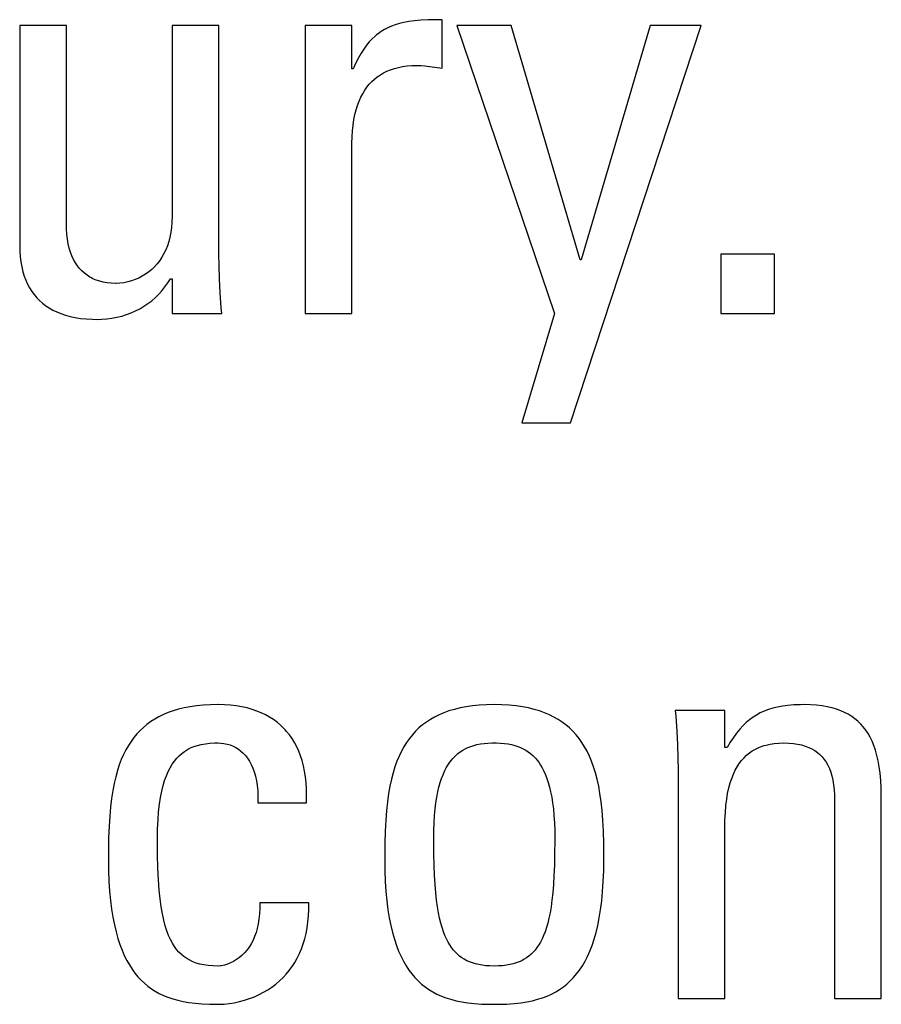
# Model space of a CAD drawing. Header units: millimetres. Extents: x -2579 to 1363, y -329 to 2298.
# Tile 59 of 256: x -1250 to -1246.54, y 1520.65 to 1524.61. Entities that reach past the tile are written whole.
import ezdxf

# ---------------------------------------------------------------- set-up
doc = ezdxf.new("R2010")
doc.units = ezdxf.units.MM
doc.header["$LTSCALE"] = 30.734
doc.layers.get('0').update_dxf_attribs({"linetype": 'CONTINUOUS'})

msp = doc.modelspace()

# ---------------------------------------------------------------- linework, layer by layer
at = {"color": 250, "true_color": 0x1c1c1c}
for p, q in [((-1249.9973, 1524.5849), (-1249.9973, 1523.702)), ((-1249.8092, 1524.5849), (-1249.9973, 1524.5849)), ((-1249.8092, 1523.7823), (-1249.8092, 1524.5849)), ((-1249.385, 1524.5849), (-1249.385, 1523.8167)), ((-1249.197, 1524.5849), (-1249.385, 1524.5849)), ((-1249.197, 1523.6676), (-1249.197, 1524.5849)), ((-1248.8508, 1524.5849), (-1248.8508, 1523.4268)), ((-1248.6628, 1524.5849), (-1248.8508, 1524.5849)), ((-1248.6628, 1524.4106), (-1248.6628, 1524.5849)), ((-1248.5186, 1524.5755), (-1248.5323, 1524.5684)), ((-1248.5041, 1524.5819), (-1248.5186, 1524.5755)), ((-1248.4886, 1524.5875), (-1248.5041, 1524.5819)), ((-1248.4719, 1524.5924), (-1248.4886, 1524.5875)), ((-1248.4538, 1524.5966), (-1248.4719, 1524.5924)), ((-1248.4338, 1524.6002), (-1248.4538, 1524.5966)), ((-1248.4116, 1524.6031), (-1248.4338, 1524.6002)), ((-1248.3864, 1524.6053), (-1248.4116, 1524.6031)), ((-1248.3572, 1524.6069), (-1248.3864, 1524.6053)), ((-1248.3222, 1524.6077), (-1248.3572, 1524.6069)), ((-1248.3004, 1524.6078), (-1248.3222, 1524.6077)), ((-1248.3004, 1524.4129), (-1248.3004, 1524.6078)), ((-1248.2416, 1524.5849), (-1247.8495, 1523.4268)), ((-1248.0238, 1524.5849), (-1248.2416, 1524.5849)), ((-1247.7463, 1523.6424), (-1248.0238, 1524.5849)), ((-1247.7853, 1522.9889), (-1247.2602, 1524.5849)), ((-1247.4643, 1524.5849), (-1247.7417, 1523.6424)), ((-1247.2602, 1524.5849), (-1247.4643, 1524.5849)), ((-1248.5817, 1524.5306), (-1248.593, 1524.5184)), ((-1248.57, 1524.5416), (-1248.5817, 1524.5306)), ((-1248.564, 1524.5466), (-1248.57, 1524.5416)), ((-1248.5579, 1524.5515), (-1248.564, 1524.5466)), ((-1248.5454, 1524.5604), (-1248.5579, 1524.5515)), ((-1248.5323, 1524.5684), (-1248.5454, 1524.5604)), ((-1248.6151, 1524.4899), (-1248.6259, 1524.4732)), ((-1248.6041, 1524.5049), (-1248.6151, 1524.4899)), ((-1248.593, 1524.5184), (-1248.6041, 1524.5049)), ((-1248.6367, 1524.4546), (-1248.6474, 1524.4338)), ((-1248.6259, 1524.4732), (-1248.6367, 1524.4546)), ((-1248.6582, 1524.4106), (-1248.6628, 1524.4106)), ((-1248.6474, 1524.4338), (-1248.6582, 1524.4106)), ((-1248.5003, 1524.4096), (-1248.4925, 1524.4121)), ((-1248.4925, 1524.4121), (-1248.4763, 1524.4163)), ((-1248.4763, 1524.4163), (-1248.4592, 1524.4197)), ((-1248.4592, 1524.4197), (-1248.441, 1524.4222)), ((-1248.441, 1524.4222), (-1248.4218, 1524.4238)), ((-1248.4218, 1524.4238), (-1248.4014, 1524.4243)), ((-1248.4014, 1524.4243), (-1248.3862, 1524.4238)), ((-1248.3862, 1524.4238), (-1248.3701, 1524.4223)), ((-1248.3701, 1524.4223), (-1248.3004, 1524.4129)), ((-1248.5722, 1524.3692), (-1248.5608, 1524.3783)), ((-1248.5608, 1524.3783), (-1248.5487, 1524.3867)), ((-1248.5487, 1524.3867), (-1248.5358, 1524.3942)), ((-1248.5358, 1524.3942), (-1248.5222, 1524.401)), ((-1248.5222, 1524.401), (-1248.5078, 1524.4069)), ((-1248.5078, 1524.4069), (-1248.5003, 1524.4096)), ((-1248.6114, 1524.3241), (-1248.6026, 1524.3367)), ((-1248.6026, 1524.3367), (-1248.5931, 1524.3484)), ((-1248.5931, 1524.3484), (-1248.583, 1524.3592)), ((-1248.583, 1524.3592), (-1248.5722, 1524.3692)), ((-1248.6342, 1524.2804), (-1248.6272, 1524.296)), ((-1248.6272, 1524.296), (-1248.6196, 1524.3106)), ((-1248.6196, 1524.3106), (-1248.6114, 1524.3241)), ((-1248.6461, 1524.2458), (-1248.6405, 1524.2637)), ((-1248.6405, 1524.2637), (-1248.6342, 1524.2804)), ((-1248.6551, 1524.2064), (-1248.651, 1524.2267)), ((-1248.651, 1524.2267), (-1248.6461, 1524.2458)), ((-1248.6608, 1524.1617), (-1248.6583, 1524.1847)), ((-1248.6583, 1524.1847), (-1248.6551, 1524.2064)), ((-1248.6628, 1524.1117), (-1248.6623, 1524.1374)), ((-1248.6623, 1524.1374), (-1248.6608, 1524.1617)), ((-1248.6628, 1523.4268), (-1248.6628, 1524.1117)), ((-1249.809, 1523.768), (-1249.8092, 1523.7823)), ((-1249.3856, 1523.7946), (-1249.3873, 1523.7736)), ((-1249.385, 1523.8167), (-1249.3856, 1523.7946)), ((-1249.8078, 1523.7467), (-1249.809, 1523.768)), ((-1249.8055, 1523.7267), (-1249.8078, 1523.7467)), ((-1249.39, 1523.7536), (-1249.3937, 1523.7347)), ((-1249.3873, 1523.7736), (-1249.39, 1523.7536)), ((-1249.9973, 1523.702), (-1249.9968, 1523.6781)), ((-1249.8023, 1523.7079), (-1249.8055, 1523.7267)), ((-1249.7981, 1523.6903), (-1249.8023, 1523.7079)), ((-1249.404, 1523.6996), (-1249.4105, 1523.6834)), ((-1249.3984, 1523.7166), (-1249.404, 1523.6996)), ((-1249.3937, 1523.7347), (-1249.3984, 1523.7166)), ((-1249.9968, 1523.6781), (-1249.9952, 1523.6556)), ((-1249.7931, 1523.6739), (-1249.7981, 1523.6903)), ((-1249.7873, 1523.6586), (-1249.7931, 1523.6739)), ((-1249.7808, 1523.6445), (-1249.7873, 1523.6586)), ((-1249.4179, 1523.6681), (-1249.4261, 1523.6537)), ((-1249.4105, 1523.6834), (-1249.4179, 1523.6681)), ((-1249.1965, 1523.6183), (-1249.197, 1523.6676)), ((-1247.1807, 1523.6653), (-1247.1807, 1523.4268)), ((-1246.9652, 1523.6653), (-1247.1807, 1523.6653)), ((-1246.9652, 1523.4268), (-1246.9652, 1523.6653)), ((-1249.9952, 1523.6556), (-1249.9925, 1523.6344)), ((-1249.9925, 1523.6344), (-1249.9889, 1523.6144)), ((-1249.7735, 1523.6315), (-1249.7808, 1523.6445)), ((-1249.7655, 1523.6194), (-1249.7735, 1523.6315)), ((-1249.7568, 1523.6084), (-1249.7655, 1523.6194)), ((-1249.4449, 1523.6274), (-1249.4554, 1523.6156)), ((-1249.4351, 1523.6401), (-1249.4449, 1523.6274)), ((-1249.4261, 1523.6537), (-1249.4351, 1523.6401)), ((-1247.7417, 1523.6424), (-1247.7463, 1523.6424)), ((-1249.9889, 1523.6144), (-1249.9844, 1523.5955)), ((-1249.9844, 1523.5955), (-1249.9789, 1523.5777)), ((-1249.7474, 1523.5983), (-1249.7568, 1523.6084)), ((-1249.7374, 1523.5891), (-1249.7474, 1523.5983)), ((-1249.7266, 1523.5809), (-1249.7374, 1523.5891)), ((-1249.7151, 1523.5735), (-1249.7266, 1523.5809)), ((-1249.4915, 1523.5853), (-1249.5048, 1523.5771)), ((-1249.4788, 1523.5945), (-1249.4915, 1523.5853)), ((-1249.4667, 1523.6046), (-1249.4788, 1523.5945)), ((-1249.4554, 1523.6156), (-1249.4667, 1523.6046)), ((-1249.1948, 1523.5663), (-1249.1965, 1523.6183)), ((-1249.9789, 1523.5777), (-1249.9727, 1523.561)), ((-1249.9727, 1523.561), (-1249.9655, 1523.5452)), ((-1249.9655, 1523.5452), (-1249.9576, 1523.5304)), ((-1249.7091, 1523.5702), (-1249.7151, 1523.5735)), ((-1249.7029, 1523.5671), (-1249.7091, 1523.5702)), ((-1249.6899, 1523.5615), (-1249.7029, 1523.5671)), ((-1249.6761, 1523.5569), (-1249.6899, 1523.5615)), ((-1249.6615, 1523.5532), (-1249.6761, 1523.5569)), ((-1249.6459, 1523.5506), (-1249.6615, 1523.5532)), ((-1249.6295, 1523.5489), (-1249.6459, 1523.5506)), ((-1249.612, 1523.5484), (-1249.6295, 1523.5489)), ((-1249.6099, 1523.5484), (-1249.612, 1523.5484)), ((-1249.5945, 1523.5491), (-1249.6099, 1523.5484)), ((-1249.5789, 1523.551), (-1249.5945, 1523.5491)), ((-1249.5635, 1523.5541), (-1249.5789, 1523.551)), ((-1249.5482, 1523.5582), (-1249.5635, 1523.5541)), ((-1249.5333, 1523.5635), (-1249.5482, 1523.5582)), ((-1249.5188, 1523.5698), (-1249.5333, 1523.5635)), ((-1249.5048, 1523.5771), (-1249.5188, 1523.5698)), ((-1249.4137, 1523.5342), (-1249.4024, 1523.5501)), ((-1249.4024, 1523.5501), (-1249.3919, 1523.5668)), ((-1249.3919, 1523.5668), (-1249.385, 1523.5668)), ((-1249.385, 1523.5668), (-1249.385, 1523.4268)), ((-1249.1918, 1523.5109), (-1249.1948, 1523.5663)), ((-1249.9576, 1523.5304), (-1249.9489, 1523.5164)), ((-1249.9489, 1523.5164), (-1249.9393, 1523.5033)), ((-1249.9393, 1523.5033), (-1249.9289, 1523.491)), ((-1249.4525, 1523.4914), (-1249.4388, 1523.5048)), ((-1249.4388, 1523.5048), (-1249.4258, 1523.5191)), ((-1249.4258, 1523.5191), (-1249.4137, 1523.5342)), ((-1249.1875, 1523.4508), (-1249.1918, 1523.5109)), ((-1249.9289, 1523.491), (-1249.9177, 1523.4796)), ((-1249.9177, 1523.4796), (-1249.9056, 1523.4689)), ((-1249.9056, 1523.4689), (-1249.8927, 1523.4589)), ((-1249.4981, 1523.4564), (-1249.4822, 1523.4672)), ((-1249.4822, 1523.4672), (-1249.467, 1523.4789)), ((-1249.467, 1523.4789), (-1249.4525, 1523.4914)), ((-1249.8927, 1523.4589), (-1249.8788, 1523.4498)), ((-1249.8788, 1523.4498), (-1249.8641, 1523.4414)), ((-1249.8641, 1523.4414), (-1249.8483, 1523.4338)), ((-1249.8483, 1523.4338), (-1249.8315, 1523.4269)), ((-1249.8315, 1523.4269), (-1249.8136, 1523.4209)), ((-1249.5874, 1523.417), (-1249.5684, 1523.4229)), ((-1249.5684, 1523.4229), (-1249.5499, 1523.4298)), ((-1249.5499, 1523.4298), (-1249.532, 1523.4377)), ((-1249.532, 1523.4377), (-1249.5147, 1523.4466)), ((-1249.5147, 1523.4466), (-1249.4981, 1523.4564)), ((-1249.385, 1523.4268), (-1249.1855, 1523.4268)), ((-1249.1855, 1523.4268), (-1249.1875, 1523.4508)), ((-1248.8508, 1523.4268), (-1248.6628, 1523.4268)), ((-1247.8495, 1523.4268), (-1247.9802, 1522.9889)), ((-1247.1807, 1523.4268), (-1246.9652, 1523.4268)), ((-1249.8136, 1523.4209), (-1249.7945, 1523.4157)), ((-1249.7945, 1523.4157), (-1249.7742, 1523.4114)), ((-1249.7742, 1523.4114), (-1249.7526, 1523.408)), ((-1249.7526, 1523.408), (-1249.7297, 1523.4056)), ((-1249.7297, 1523.4056), (-1249.7054, 1523.4042)), ((-1249.7054, 1523.4042), (-1249.6854, 1523.4039)), ((-1249.6854, 1523.4039), (-1249.668, 1523.4043)), ((-1249.668, 1523.4043), (-1249.6472, 1523.4058)), ((-1249.6472, 1523.4058), (-1249.6269, 1523.4084)), ((-1249.6269, 1523.4084), (-1249.6069, 1523.4122)), ((-1249.6069, 1523.4122), (-1249.5874, 1523.417)), ((-1247.9802, 1522.9889), (-1247.7853, 1522.9889)), ((-1249.3366, 1521.8431), (-1249.3593, 1521.8376)), ((-1249.3126, 1521.8476), (-1249.3366, 1521.8431)), ((-1249.2871, 1521.8512), (-1249.3126, 1521.8476)), ((-1249.26, 1521.8539), (-1249.2871, 1521.8512)), ((-1249.2313, 1521.8555), (-1249.26, 1521.8539)), ((-1249.2008, 1521.8561), (-1249.2313, 1521.8555)), ((-1249.2001, 1521.8561), (-1249.2008, 1521.8561)), ((-1249.1747, 1521.8555), (-1249.2001, 1521.8561)), ((-1249.1504, 1521.8538), (-1249.1747, 1521.8555)), ((-1249.1272, 1521.8511), (-1249.1504, 1521.8538)), ((-1249.1051, 1521.8473), (-1249.1272, 1521.8511)), ((-1249.0841, 1521.8427), (-1249.1051, 1521.8473)), ((-1249.0641, 1521.837), (-1249.0841, 1521.8427)), ((-1248.2285, 1521.8427), (-1248.2514, 1521.8371)), ((-1248.2042, 1521.8474), (-1248.2285, 1521.8427)), ((-1248.1785, 1521.8511), (-1248.2042, 1521.8474)), ((-1248.1511, 1521.8538), (-1248.1785, 1521.8511)), ((-1248.122, 1521.8555), (-1248.1511, 1521.8538)), ((-1248.091, 1521.8561), (-1248.122, 1521.8555)), ((-1248.0601, 1521.8555), (-1248.091, 1521.8561)), ((-1248.031, 1521.8538), (-1248.0601, 1521.8555)), ((-1248.0036, 1521.8511), (-1248.031, 1521.8538)), ((-1247.9778, 1521.8474), (-1248.0036, 1521.8511)), ((-1247.9536, 1521.8427), (-1247.9778, 1521.8474)), ((-1247.9307, 1521.8371), (-1247.9536, 1521.8427)), ((-1246.9725, 1521.8416), (-1246.9901, 1521.8361)), ((-1246.9537, 1521.8462), (-1246.9725, 1521.8416)), ((-1246.9335, 1521.85), (-1246.9537, 1521.8462)), ((-1246.9115, 1521.8529), (-1246.9335, 1521.85)), ((-1246.8875, 1521.8549), (-1246.9115, 1521.8529)), ((-1246.8609, 1521.8559), (-1246.8875, 1521.8549)), ((-1246.846, 1521.8561), (-1246.8609, 1521.8559)), ((-1246.8204, 1521.8555), (-1246.846, 1521.8561)), ((-1246.7966, 1521.8539), (-1246.8204, 1521.8555)), ((-1246.7744, 1521.8513), (-1246.7966, 1521.8539)), ((-1246.7537, 1521.8477), (-1246.7744, 1521.8513)), ((-1246.7344, 1521.8433), (-1246.7537, 1521.8477)), ((-1246.7164, 1521.838), (-1246.7344, 1521.8433)), ((-1249.4379, 1521.8076), (-1249.4549, 1521.7981)), ((-1249.4198, 1521.8163), (-1249.4379, 1521.8076)), ((-1249.4008, 1521.8242), (-1249.4198, 1521.8163)), ((-1249.3806, 1521.8313), (-1249.4008, 1521.8242)), ((-1249.3593, 1521.8376), (-1249.3806, 1521.8313)), ((-1249.0451, 1521.8305), (-1249.0641, 1521.837)), ((-1249.027, 1521.8232), (-1249.0451, 1521.8305)), ((-1249.0099, 1521.815), (-1249.027, 1521.8232)), ((-1248.9937, 1521.8059), (-1249.0099, 1521.815)), ((-1248.9783, 1521.7961), (-1248.9937, 1521.8059)), ((-1248.3307, 1521.8063), (-1248.3478, 1521.7965)), ((-1248.3125, 1521.8152), (-1248.3307, 1521.8063)), ((-1248.2933, 1521.8233), (-1248.3125, 1521.8152)), ((-1248.273, 1521.8306), (-1248.2933, 1521.8233)), ((-1248.2514, 1521.8371), (-1248.273, 1521.8306)), ((-1247.9091, 1521.8306), (-1247.9307, 1521.8371)), ((-1247.8888, 1521.8234), (-1247.9091, 1521.8306)), ((-1247.8696, 1521.8152), (-1247.8888, 1521.8234)), ((-1247.8515, 1521.8063), (-1247.8696, 1521.8152)), ((-1247.8343, 1521.7965), (-1247.8515, 1521.8063)), ((-1247.3642, 1521.8332), (-1247.3623, 1521.8099)), ((-1247.1647, 1521.8332), (-1247.3642, 1521.8332)), ((-1247.3623, 1521.8099), (-1247.358, 1521.7496)), ((-1247.1647, 1521.6842), (-1247.1647, 1521.8332)), ((-1247.0518, 1521.8054), (-1247.0657, 1521.7952)), ((-1247.0374, 1521.8145), (-1247.0518, 1521.8054)), ((-1247.0224, 1521.8226), (-1247.0374, 1521.8145)), ((-1247.0067, 1521.8298), (-1247.0224, 1521.8226)), ((-1246.9901, 1521.8361), (-1247.0067, 1521.8298)), ((-1246.6995, 1521.8319), (-1246.7164, 1521.838)), ((-1246.6838, 1521.8249), (-1246.6995, 1521.8319)), ((-1246.6691, 1521.8172), (-1246.6838, 1521.8249)), ((-1246.6621, 1521.813), (-1246.6691, 1521.8172)), ((-1246.6553, 1521.8087), (-1246.6621, 1521.813)), ((-1246.6424, 1521.7994), (-1246.6553, 1521.8087)), ((-1249.5004, 1521.7649), (-1249.514, 1521.7522)), ((-1249.4861, 1521.7768), (-1249.5004, 1521.7649)), ((-1249.4709, 1521.7879), (-1249.4861, 1521.7768)), ((-1249.4549, 1521.7981), (-1249.4709, 1521.7879)), ((-1248.9638, 1521.7854), (-1248.9783, 1521.7961)), ((-1248.9501, 1521.7739), (-1248.9638, 1521.7854)), ((-1248.9372, 1521.7615), (-1248.9501, 1521.7739)), ((-1248.9311, 1521.7551), (-1248.9372, 1521.7615)), ((-1248.3935, 1521.7623), (-1248.4071, 1521.7493)), ((-1248.3792, 1521.7746), (-1248.3935, 1521.7623)), ((-1248.3639, 1521.7859), (-1248.3792, 1521.7746)), ((-1248.3478, 1521.7965), (-1248.3639, 1521.7859)), ((-1247.8182, 1521.7859), (-1247.8343, 1521.7965)), ((-1247.803, 1521.7746), (-1247.8182, 1521.7859)), ((-1247.7886, 1521.7624), (-1247.803, 1521.7746)), ((-1247.775, 1521.7493), (-1247.7886, 1521.7624)), ((-1247.0922, 1521.7713), (-1247.1051, 1521.7574)), ((-1247.0791, 1521.7839), (-1247.0922, 1521.7713)), ((-1247.0657, 1521.7952), (-1247.0791, 1521.7839)), ((-1246.6304, 1521.7892), (-1246.6424, 1521.7994)), ((-1246.6191, 1521.7783), (-1246.6304, 1521.7892)), ((-1246.6087, 1521.7664), (-1246.6191, 1521.7783)), ((-1246.5989, 1521.7536), (-1246.6087, 1521.7664)), ((-1249.5388, 1521.7241), (-1249.5502, 1521.7087)), ((-1249.5268, 1521.7386), (-1249.5388, 1521.7241)), ((-1249.514, 1521.7522), (-1249.5268, 1521.7386)), ((-1248.9251, 1521.7484), (-1248.9311, 1521.7551)), ((-1248.9138, 1521.7343), (-1248.9251, 1521.7484)), ((-1248.9033, 1521.7195), (-1248.9138, 1521.7343)), ((-1248.4199, 1521.7353), (-1248.432, 1521.7203)), ((-1248.4071, 1521.7493), (-1248.4199, 1521.7353)), ((-1247.7622, 1521.7353), (-1247.775, 1521.7493)), ((-1247.7501, 1521.7203), (-1247.7622, 1521.7353)), ((-1247.358, 1521.7496), (-1247.355, 1521.694)), ((-1247.1303, 1521.7247), (-1247.1429, 1521.7056)), ((-1247.1178, 1521.7419), (-1247.1303, 1521.7247)), ((-1247.1051, 1521.7574), (-1247.1178, 1521.7419)), ((-1246.5898, 1521.7398), (-1246.5989, 1521.7536)), ((-1246.5814, 1521.7249), (-1246.5898, 1521.7398)), ((-1246.5736, 1521.7089), (-1246.5814, 1521.7249)), ((-1249.5609, 1521.6922), (-1249.571, 1521.6746)), ((-1249.5502, 1521.7087), (-1249.5609, 1521.6922)), ((-1249.3234, 1521.6757), (-1249.3109, 1521.6821)), ((-1249.3109, 1521.6821), (-1249.2976, 1521.6876)), ((-1249.2976, 1521.6876), (-1249.2833, 1521.6923)), ((-1249.2833, 1521.6923), (-1249.268, 1521.6961)), ((-1249.268, 1521.6961), (-1249.2514, 1521.6991)), ((-1249.2514, 1521.6991), (-1249.2334, 1521.7012)), ((-1249.2334, 1521.7012), (-1249.2136, 1521.7023)), ((-1249.2136, 1521.7023), (-1249.2008, 1521.7025)), ((-1249.2008, 1521.7025), (-1249.1895, 1521.702)), ((-1249.1895, 1521.702), (-1249.1767, 1521.7005)), ((-1249.1767, 1521.7005), (-1249.1641, 1521.6979)), ((-1249.1641, 1521.6979), (-1249.152, 1521.6942)), ((-1249.152, 1521.6942), (-1249.1404, 1521.6896)), ((-1249.1404, 1521.6896), (-1249.1293, 1521.6839)), ((-1249.1293, 1521.6839), (-1249.1187, 1521.6772)), ((-1248.8936, 1521.7037), (-1248.9033, 1521.7195)), ((-1248.8848, 1521.687), (-1248.8936, 1521.7037)), ((-1248.8767, 1521.6694), (-1248.8848, 1521.687)), ((-1248.4541, 1521.6873), (-1248.4641, 1521.6691)), ((-1248.4434, 1521.7044), (-1248.4541, 1521.6873)), ((-1248.432, 1521.7203), (-1248.4434, 1521.7044)), ((-1248.2076, 1521.6789), (-1248.1968, 1521.684)), ((-1248.1968, 1521.684), (-1248.1854, 1521.6885)), ((-1248.1854, 1521.6885), (-1248.1734, 1521.6923)), ((-1248.1734, 1521.6923), (-1248.1605, 1521.6956)), ((-1248.1605, 1521.6956), (-1248.1468, 1521.6983)), ((-1248.1468, 1521.6983), (-1248.1321, 1521.7003)), ((-1248.1321, 1521.7003), (-1248.1163, 1521.7017)), ((-1248.1163, 1521.7017), (-1248.0991, 1521.7024)), ((-1248.0991, 1521.7024), (-1248.091, 1521.7025)), ((-1248.091, 1521.7025), (-1248.083, 1521.7024)), ((-1248.083, 1521.7024), (-1248.0659, 1521.7017)), ((-1248.0659, 1521.7017), (-1248.05, 1521.7003)), ((-1248.05, 1521.7003), (-1248.0353, 1521.6983)), ((-1248.0353, 1521.6983), (-1248.0216, 1521.6956)), ((-1248.0216, 1521.6956), (-1248.0088, 1521.6924)), ((-1248.0088, 1521.6924), (-1247.9967, 1521.6885)), ((-1247.9967, 1521.6885), (-1247.9854, 1521.684)), ((-1247.9854, 1521.684), (-1247.9746, 1521.6789)), ((-1247.7387, 1521.7044), (-1247.7501, 1521.7203)), ((-1247.728, 1521.6873), (-1247.7387, 1521.7044)), ((-1247.718, 1521.6691), (-1247.728, 1521.6873)), ((-1247.355, 1521.694), (-1247.3533, 1521.6418)), ((-1247.1555, 1521.6842), (-1247.1647, 1521.6842)), ((-1247.1429, 1521.7056), (-1247.1555, 1521.6842)), ((-1247.042, 1521.6774), (-1247.0286, 1521.6838)), ((-1247.0286, 1521.6838), (-1247.0144, 1521.6893)), ((-1247.0144, 1521.6893), (-1247.007, 1521.6917)), ((-1247.007, 1521.6917), (-1246.9993, 1521.6939)), ((-1246.9993, 1521.6939), (-1246.9833, 1521.6976)), ((-1246.9833, 1521.6976), (-1246.9662, 1521.7003)), ((-1246.9662, 1521.7003), (-1246.9479, 1521.7019)), ((-1246.9479, 1521.7019), (-1246.9285, 1521.7025)), ((-1246.9285, 1521.7025), (-1246.9084, 1521.7019)), ((-1246.9084, 1521.7019), (-1246.8898, 1521.7003)), ((-1246.8898, 1521.7003), (-1246.8725, 1521.6977)), ((-1246.8725, 1521.6977), (-1246.8566, 1521.6941)), ((-1246.8566, 1521.6941), (-1246.8418, 1521.6897)), ((-1246.8418, 1521.6897), (-1246.8282, 1521.6844)), ((-1246.8282, 1521.6844), (-1246.8217, 1521.6815)), ((-1246.8217, 1521.6815), (-1246.8155, 1521.6783)), ((-1246.5665, 1521.6915), (-1246.5736, 1521.7089)), ((-1246.5601, 1521.6727), (-1246.5665, 1521.6915)), ((-1249.5805, 1521.6558), (-1249.5892, 1521.6357)), ((-1249.571, 1521.6746), (-1249.5805, 1521.6558)), ((-1249.3666, 1521.6407), (-1249.3567, 1521.651)), ((-1249.3567, 1521.651), (-1249.3462, 1521.6602)), ((-1249.3462, 1521.6602), (-1249.3351, 1521.6684)), ((-1249.3351, 1521.6684), (-1249.3234, 1521.6757)), ((-1249.1187, 1521.6772), (-1249.1086, 1521.6696)), ((-1249.1086, 1521.6696), (-1249.0992, 1521.6609)), ((-1249.0992, 1521.6609), (-1249.0903, 1521.6512)), ((-1249.0903, 1521.6512), (-1249.082, 1521.6405)), ((-1248.8694, 1521.6508), (-1248.8767, 1521.6694)), ((-1248.8631, 1521.6311), (-1248.8694, 1521.6508)), ((-1248.4735, 1521.6496), (-1248.4822, 1521.6288)), ((-1248.4641, 1521.6691), (-1248.4735, 1521.6496)), ((-1248.2581, 1521.6392), (-1248.254, 1521.6438)), ((-1248.254, 1521.6438), (-1248.2456, 1521.6522)), ((-1248.2456, 1521.6522), (-1248.2368, 1521.6599)), ((-1248.2368, 1521.6599), (-1248.2275, 1521.6669)), ((-1248.2275, 1521.6669), (-1248.2178, 1521.6732)), ((-1248.2178, 1521.6732), (-1248.2076, 1521.6789)), ((-1247.9746, 1521.6789), (-1247.9644, 1521.6732)), ((-1247.9644, 1521.6732), (-1247.9547, 1521.6669)), ((-1247.9547, 1521.6669), (-1247.9454, 1521.6599)), ((-1247.9454, 1521.6599), (-1247.9366, 1521.6522)), ((-1247.9366, 1521.6522), (-1247.9282, 1521.6438)), ((-1247.9282, 1521.6438), (-1247.9241, 1521.6393)), ((-1247.7086, 1521.6497), (-1247.718, 1521.6691)), ((-1247.6999, 1521.6288), (-1247.7086, 1521.6497)), ((-1247.3533, 1521.6418), (-1247.3527, 1521.5924)), ((-1247.0976, 1521.6318), (-1247.0878, 1521.6428)), ((-1247.0878, 1521.6428), (-1247.0774, 1521.6528)), ((-1247.0774, 1521.6528), (-1247.0663, 1521.6619)), ((-1247.0663, 1521.6619), (-1247.0545, 1521.6701)), ((-1247.0545, 1521.6701), (-1247.042, 1521.6774)), ((-1246.8155, 1521.6783), (-1246.8039, 1521.6714)), ((-1246.8039, 1521.6714), (-1246.7931, 1521.6638)), ((-1246.7931, 1521.6638), (-1246.7832, 1521.6553)), ((-1246.7832, 1521.6553), (-1246.7741, 1521.646)), ((-1246.7741, 1521.646), (-1246.7657, 1521.6358)), ((-1246.5543, 1521.6524), (-1246.5601, 1521.6727)), ((-1246.5493, 1521.6303), (-1246.5543, 1521.6524)), ((-1249.5974, 1521.6141), (-1249.6049, 1521.5911)), ((-1249.5892, 1521.6357), (-1249.5974, 1521.6141)), ((-1249.401, 1521.5873), (-1249.3932, 1521.6027)), ((-1249.3932, 1521.6027), (-1249.3849, 1521.6167)), ((-1249.3849, 1521.6167), (-1249.376, 1521.6293)), ((-1249.376, 1521.6293), (-1249.3666, 1521.6407)), ((-1249.082, 1521.6405), (-1249.0743, 1521.6286)), ((-1249.0743, 1521.6286), (-1249.0673, 1521.6156)), ((-1249.0673, 1521.6156), (-1249.061, 1521.6013)), ((-1248.8576, 1521.6104), (-1248.8631, 1521.6311)), ((-1248.853, 1521.5886), (-1248.8576, 1521.6104)), ((-1248.4903, 1521.6065), (-1248.4977, 1521.5825)), ((-1248.4822, 1521.6288), (-1248.4903, 1521.6065)), ((-1248.284, 1521.6016), (-1248.2771, 1521.6135)), ((-1248.2771, 1521.6135), (-1248.2697, 1521.6245)), ((-1248.2697, 1521.6245), (-1248.2621, 1521.6345)), ((-1248.2621, 1521.6345), (-1248.2581, 1521.6392)), ((-1247.9241, 1521.6393), (-1247.9201, 1521.6345)), ((-1247.9201, 1521.6345), (-1247.9124, 1521.6245)), ((-1247.9124, 1521.6245), (-1247.9051, 1521.6136)), ((-1247.9051, 1521.6136), (-1247.8982, 1521.6017)), ((-1247.6919, 1521.6065), (-1247.6999, 1521.6288)), ((-1247.6845, 1521.5825), (-1247.6919, 1521.6065)), ((-1247.1234, 1521.5923), (-1247.1154, 1521.6066)), ((-1247.1154, 1521.6066), (-1247.1068, 1521.6197)), ((-1247.1068, 1521.6197), (-1247.0976, 1521.6318)), ((-1246.7657, 1521.6358), (-1246.7581, 1521.6247)), ((-1246.7581, 1521.6247), (-1246.7512, 1521.6126)), ((-1246.7512, 1521.6126), (-1246.745, 1521.5995)), ((-1246.5451, 1521.6064), (-1246.5493, 1521.6303)), ((-1246.5416, 1521.5803), (-1246.5451, 1521.6064)), ((-1249.6118, 1521.5663), (-1249.618, 1521.5397)), ((-1249.6049, 1521.5911), (-1249.6118, 1521.5663)), ((-1249.4151, 1521.5517), (-1249.4083, 1521.5704)), ((-1249.4083, 1521.5704), (-1249.401, 1521.5873)), ((-1249.061, 1521.6013), (-1249.0554, 1521.5858)), ((-1249.0554, 1521.5858), (-1249.0529, 1521.5775)), ((-1249.0529, 1521.5775), (-1249.0506, 1521.5689)), ((-1249.0506, 1521.5689), (-1249.0466, 1521.5506)), ((-1248.8494, 1521.5657), (-1248.853, 1521.5886)), ((-1248.8467, 1521.5415), (-1248.8494, 1521.5657)), ((-1248.4977, 1521.5825), (-1248.5044, 1521.5567)), ((-1248.3026, 1521.5595), (-1248.2968, 1521.5747)), ((-1248.2968, 1521.5747), (-1248.2906, 1521.5887)), ((-1248.2906, 1521.5887), (-1248.284, 1521.6016)), ((-1247.8982, 1521.6017), (-1247.8916, 1521.5888)), ((-1247.8916, 1521.5888), (-1247.8854, 1521.5747)), ((-1247.8854, 1521.5747), (-1247.8796, 1521.5595)), ((-1247.6777, 1521.5567), (-1247.6845, 1521.5825)), ((-1247.3527, 1521.5924), (-1247.3527, 1520.6752)), ((-1247.1375, 1521.5598), (-1247.1307, 1521.5767)), ((-1247.1307, 1521.5767), (-1247.1234, 1521.5923)), ((-1246.745, 1521.5995), (-1246.7396, 1521.5852)), ((-1246.7396, 1521.5852), (-1246.7349, 1521.5697)), ((-1246.7349, 1521.5697), (-1246.731, 1521.5528)), ((-1246.539, 1521.5517), (-1246.5416, 1521.5803)), ((-1249.618, 1521.5397), (-1249.6235, 1521.5109)), ((-1249.4268, 1521.5085), (-1249.4213, 1521.5311)), ((-1249.4213, 1521.5311), (-1249.4151, 1521.5517)), ((-1249.0466, 1521.5506), (-1249.0435, 1521.5308)), ((-1249.0435, 1521.5308), (-1249.0414, 1521.5094)), ((-1248.8452, 1521.5162), (-1248.8467, 1521.5415)), ((-1248.5105, 1521.5289), (-1248.5158, 1521.4988)), ((-1248.5044, 1521.5567), (-1248.5105, 1521.5289)), ((-1248.3176, 1521.5057), (-1248.3131, 1521.5251)), ((-1248.3131, 1521.5251), (-1248.308, 1521.543)), ((-1248.308, 1521.543), (-1248.3026, 1521.5595)), ((-1247.8796, 1521.5595), (-1247.8742, 1521.543)), ((-1247.8742, 1521.543), (-1247.8691, 1521.5251)), ((-1247.8691, 1521.5251), (-1247.8646, 1521.5057)), ((-1247.6717, 1521.5289), (-1247.6777, 1521.5567)), ((-1247.6664, 1521.4988), (-1247.6717, 1521.5289)), ((-1247.1489, 1521.5215), (-1247.1435, 1521.5414)), ((-1247.1435, 1521.5414), (-1247.1375, 1521.5598)), ((-1246.731, 1521.5528), (-1246.728, 1521.5345)), ((-1246.728, 1521.5345), (-1246.7259, 1521.5145)), ((-1246.5372, 1521.5204), (-1246.539, 1521.5517)), ((-1249.6235, 1521.5109), (-1249.6283, 1521.4797)), ((-1249.4359, 1521.4562), (-1249.4317, 1521.4835)), ((-1249.4317, 1521.4835), (-1249.4268, 1521.5085)), ((-1249.0414, 1521.5094), (-1249.0403, 1521.4864)), ((-1249.0403, 1521.4864), (-1249.0403, 1521.4617)), ((-1248.8453, 1521.4617), (-1248.8447, 1521.4896)), ((-1248.8447, 1521.4896), (-1248.8452, 1521.5162)), ((-1248.5158, 1521.4988), (-1248.5204, 1521.4661)), ((-1248.3253, 1521.462), (-1248.3217, 1521.4847)), ((-1248.3217, 1521.4847), (-1248.3176, 1521.5057)), ((-1247.8646, 1521.5057), (-1247.8605, 1521.4847)), ((-1247.8605, 1521.4847), (-1247.8569, 1521.462)), ((-1247.6618, 1521.4661), (-1247.6664, 1521.4988)), ((-1247.1575, 1521.4763), (-1247.1536, 1521.4998)), ((-1247.1536, 1521.4998), (-1247.1489, 1521.5215)), ((-1246.7259, 1521.5145), (-1246.7247, 1521.4928)), ((-1246.7247, 1521.4928), (-1246.7244, 1521.4778)), ((-1246.5365, 1521.486), (-1246.5372, 1521.5204)), ((-1246.5364, 1520.6752), (-1246.5365, 1521.486)), ((-1249.6324, 1521.4458), (-1249.6357, 1521.4087)), ((-1249.6283, 1521.4797), (-1249.6324, 1521.4458)), ((-1249.4393, 1521.4261), (-1249.4359, 1521.4562)), ((-1249.0403, 1521.4617), (-1248.8453, 1521.4617)), ((-1248.5204, 1521.4661), (-1248.5242, 1521.4304)), ((-1248.3284, 1521.4373), (-1248.3253, 1521.462)), ((-1247.8569, 1521.462), (-1247.8538, 1521.4373)), ((-1247.658, 1521.4304), (-1247.6618, 1521.4661)), ((-1247.1629, 1521.423), (-1247.1607, 1521.4508)), ((-1247.1607, 1521.4508), (-1247.1575, 1521.4763)), ((-1246.7244, 1521.4778), (-1246.7244, 1520.6752)), ((-1249.6357, 1521.4087), (-1249.6383, 1521.3676)), ((-1249.4418, 1521.3931), (-1249.4393, 1521.4261)), ((-1248.5242, 1521.4304), (-1248.5272, 1521.3911)), ((-1248.3326, 1521.3819), (-1248.3308, 1521.4107)), ((-1248.3308, 1521.4107), (-1248.3284, 1521.4373)), ((-1247.8538, 1521.4373), (-1247.8514, 1521.4107)), ((-1247.8514, 1521.4107), (-1247.8496, 1521.3819)), ((-1247.6549, 1521.3911), (-1247.658, 1521.4304)), ((-1247.1643, 1521.3926), (-1247.1629, 1521.423)), ((-1249.6383, 1521.3676), (-1249.64, 1521.3215)), ((-1249.4434, 1521.3569), (-1249.4418, 1521.3931)), ((-1248.5272, 1521.3911), (-1248.5295, 1521.3474)), ((-1248.3338, 1521.3508), (-1248.3326, 1521.3819)), ((-1247.8496, 1521.3819), (-1247.8484, 1521.3508)), ((-1247.6527, 1521.3473), (-1247.6549, 1521.3911)), ((-1247.1647, 1521.3608), (-1247.1643, 1521.3926)), ((-1249.4439, 1521.3172), (-1249.4434, 1521.3569)), ((-1248.5295, 1521.3474), (-1248.5308, 1521.2978)), ((-1248.3341, 1521.3172), (-1248.3338, 1521.3508)), ((-1247.8484, 1521.3508), (-1247.848, 1521.3172)), ((-1247.6513, 1521.2977), (-1247.6527, 1521.3473)), ((-1247.1647, 1520.6752), (-1247.1647, 1521.3608)), ((-1249.64, 1521.3215), (-1249.6409, 1521.2686)), ((-1249.4439, 1521.315), (-1249.4439, 1521.3172)), ((-1249.4434, 1521.2525), (-1249.4439, 1521.315)), ((-1248.5308, 1521.2978), (-1248.5313, 1521.2398)), ((-1248.3341, 1521.31), (-1248.3341, 1521.3172)), ((-1248.3337, 1521.2573), (-1248.3341, 1521.31)), ((-1247.848, 1521.3103), (-1247.8485, 1521.2574)), ((-1247.848, 1521.3172), (-1247.848, 1521.3103)), ((-1247.6508, 1521.2396), (-1247.6513, 1521.2977)), ((-1249.6409, 1521.2686), (-1249.641, 1521.237)), ((-1249.442, 1521.1989), (-1249.4434, 1521.2525)), ((-1248.3326, 1521.2109), (-1248.3337, 1521.2573)), ((-1247.8485, 1521.2574), (-1247.8496, 1521.211)), ((-1249.641, 1521.237), (-1249.6405, 1521.1907)), ((-1248.5313, 1521.2398), (-1248.5313, 1521.237)), ((-1248.5313, 1521.237), (-1248.5308, 1521.19)), ((-1248.3309, 1521.1699), (-1248.3326, 1521.2109)), ((-1247.8496, 1521.211), (-1247.8513, 1521.17)), ((-1247.6514, 1521.19), (-1247.6508, 1521.237)), ((-1247.6508, 1521.237), (-1247.6508, 1521.2396)), ((-1249.6405, 1521.1907), (-1249.6389, 1521.1475)), ((-1249.4397, 1521.1523), (-1249.442, 1521.1989)), ((-1248.5308, 1521.19), (-1248.5291, 1521.1463)), ((-1248.3286, 1521.1333), (-1248.3309, 1521.1699)), ((-1247.8513, 1521.17), (-1247.8536, 1521.1333)), ((-1247.6531, 1521.1463), (-1247.6514, 1521.19)), ((-1249.6389, 1521.1475), (-1249.6362, 1521.1072)), ((-1249.4367, 1521.1114), (-1249.4397, 1521.1523)), ((-1248.5291, 1521.1463), (-1248.5264, 1521.1055)), ((-1248.3259, 1521.1004), (-1248.3286, 1521.1333)), ((-1247.8536, 1521.1333), (-1247.8563, 1521.1005)), ((-1247.6558, 1521.1055), (-1247.6531, 1521.1463)), ((-1249.6362, 1521.1072), (-1249.6327, 1521.0696)), ((-1249.433, 1521.0755), (-1249.4367, 1521.1114)), ((-1248.5264, 1521.1055), (-1248.5228, 1521.0675)), ((-1248.3226, 1521.0709), (-1248.3259, 1521.1004)), ((-1247.8563, 1521.1005), (-1247.8595, 1521.0709)), ((-1247.6594, 1521.0675), (-1247.6558, 1521.1055)), ((-1249.6327, 1521.0696), (-1249.6283, 1521.0346)), ((-1249.4287, 1521.0436), (-1249.433, 1521.0755)), ((-1249.0334, 1521.0604), (-1249.0332, 1521.0372)), ((-1248.8362, 1521.0604), (-1249.0334, 1521.0604)), ((-1248.8362, 1521.0335), (-1248.8362, 1521.0604)), ((-1248.5228, 1521.0675), (-1248.5182, 1521.0321)), ((-1248.319, 1521.0443), (-1248.3226, 1521.0709)), ((-1247.8595, 1521.0709), (-1247.8632, 1521.0443)), ((-1247.664, 1521.0321), (-1247.6594, 1521.0675)), ((-1249.6283, 1521.0346), (-1249.6231, 1521.0019)), ((-1249.4238, 1521.0153), (-1249.4287, 1521.0436)), ((-1249.4184, 1520.99), (-1249.4238, 1521.0153)), ((-1249.0342, 1521.0153), (-1249.0362, 1520.9947)), ((-1249.0332, 1521.0372), (-1249.0342, 1521.0153)), ((-1248.8374, 1521.0078), (-1248.8362, 1521.0335)), ((-1248.5182, 1521.0321), (-1248.5129, 1520.9992)), ((-1248.3149, 1521.0201), (-1248.319, 1521.0443)), ((-1248.3105, 1520.9982), (-1248.3149, 1521.0201)), ((-1247.8672, 1521.0201), (-1247.8717, 1520.9982)), ((-1247.8632, 1521.0443), (-1247.8672, 1521.0201)), ((-1247.6693, 1520.9992), (-1247.664, 1521.0321)), ((-1249.6231, 1521.0019), (-1249.6171, 1520.9716)), ((-1249.6171, 1520.9716), (-1249.6104, 1520.9433)), ((-1249.4124, 1520.9674), (-1249.4184, 1520.99)), ((-1249.0392, 1520.9753), (-1249.0431, 1520.9572)), ((-1249.0362, 1520.9947), (-1249.0392, 1520.9753)), ((-1248.8429, 1520.9596), (-1248.8396, 1520.9832)), ((-1248.8396, 1520.9832), (-1248.8374, 1521.0078)), ((-1248.5129, 1520.9992), (-1248.5067, 1520.9686)), ((-1248.3056, 1520.9783), (-1248.3105, 1520.9982)), ((-1248.3005, 1520.9602), (-1248.3056, 1520.9783)), ((-1247.8765, 1520.9783), (-1247.8817, 1520.9602)), ((-1247.8717, 1520.9982), (-1247.8765, 1520.9783)), ((-1247.6755, 1520.9686), (-1247.6693, 1520.9992)), ((-1249.6104, 1520.9433), (-1249.603, 1520.917)), ((-1249.406, 1520.9472), (-1249.4124, 1520.9674)), ((-1249.3992, 1520.929), (-1249.406, 1520.9472)), ((-1249.048, 1520.9401), (-1249.0537, 1520.9242)), ((-1249.0431, 1520.9572), (-1249.048, 1520.9401)), ((-1248.8524, 1520.9154), (-1248.8471, 1520.937)), ((-1248.8471, 1520.937), (-1248.8429, 1520.9596)), ((-1248.5067, 1520.9686), (-1248.4998, 1520.9401)), ((-1248.4998, 1520.9401), (-1248.4923, 1520.9137)), ((-1248.295, 1520.9436), (-1248.3005, 1520.9602)), ((-1248.2891, 1520.9285), (-1248.295, 1520.9436)), ((-1247.8872, 1520.9436), (-1247.893, 1520.9285)), ((-1247.8817, 1520.9602), (-1247.8872, 1520.9436)), ((-1247.6899, 1520.9137), (-1247.6824, 1520.9401)), ((-1247.6824, 1520.9401), (-1247.6755, 1520.9686)), ((-1249.603, 1520.917), (-1249.595, 1520.8925)), ((-1249.595, 1520.8925), (-1249.5863, 1520.8697)), ((-1249.3918, 1520.9127), (-1249.3992, 1520.929)), ((-1249.384, 1520.898), (-1249.3918, 1520.9127)), ((-1249.3758, 1520.8848), (-1249.384, 1520.898)), ((-1249.0675, 1520.8954), (-1249.0756, 1520.8824)), ((-1249.0602, 1520.9093), (-1249.0675, 1520.8954)), ((-1249.0537, 1520.9242), (-1249.0602, 1520.9093)), ((-1248.8657, 1520.875), (-1248.8586, 1520.8948)), ((-1248.8586, 1520.8948), (-1248.8524, 1520.9154)), ((-1248.4923, 1520.9137), (-1248.484, 1520.8891)), ((-1248.283, 1520.9147), (-1248.2891, 1520.9285)), ((-1248.2765, 1520.9021), (-1248.283, 1520.9147)), ((-1248.2697, 1520.8906), (-1248.2765, 1520.9021)), ((-1248.2626, 1520.88), (-1248.2697, 1520.8906)), ((-1247.9124, 1520.8906), (-1247.9195, 1520.88)), ((-1247.9056, 1520.9021), (-1247.9124, 1520.8906)), ((-1247.8991, 1520.9147), (-1247.9056, 1520.9021)), ((-1247.893, 1520.9285), (-1247.8991, 1520.9147)), ((-1247.6982, 1520.8891), (-1247.6899, 1520.9137)), ((-1249.5863, 1520.8697), (-1249.5771, 1520.8486)), ((-1249.367, 1520.8729), (-1249.3758, 1520.8848)), ((-1249.3577, 1520.8621), (-1249.367, 1520.8729)), ((-1249.3479, 1520.8525), (-1249.3577, 1520.8621)), ((-1249.3374, 1520.8438), (-1249.3479, 1520.8525)), ((-1249.0939, 1520.8594), (-1249.104, 1520.8493)), ((-1249.0844, 1520.8704), (-1249.0939, 1520.8594)), ((-1249.0756, 1520.8824), (-1249.0844, 1520.8704)), ((-1248.8825, 1520.8381), (-1248.8737, 1520.8561)), ((-1248.8737, 1520.8561), (-1248.8657, 1520.875)), ((-1248.484, 1520.8891), (-1248.4752, 1520.8662)), ((-1248.4752, 1520.8662), (-1248.4657, 1520.845)), ((-1248.2551, 1520.8703), (-1248.2626, 1520.88)), ((-1248.2472, 1520.8614), (-1248.2551, 1520.8703)), ((-1248.239, 1520.8533), (-1248.2472, 1520.8614)), ((-1248.2303, 1520.8459), (-1248.239, 1520.8533)), ((-1247.9432, 1520.8533), (-1247.9519, 1520.8458)), ((-1247.9349, 1520.8614), (-1247.9432, 1520.8533)), ((-1247.927, 1520.8703), (-1247.9349, 1520.8614)), ((-1247.9195, 1520.88), (-1247.927, 1520.8703)), ((-1247.7165, 1520.845), (-1247.707, 1520.8662)), ((-1247.707, 1520.8662), (-1247.6982, 1520.8891)), ((-1249.5771, 1520.8486), (-1249.5673, 1520.8289)), ((-1249.5673, 1520.8289), (-1249.5569, 1520.8106)), ((-1249.3262, 1520.836), (-1249.3374, 1520.8438)), ((-1249.3144, 1520.8292), (-1249.3262, 1520.836)), ((-1249.3017, 1520.8233), (-1249.3144, 1520.8292)), ((-1249.2881, 1520.8181), (-1249.3017, 1520.8233)), ((-1249.2734, 1520.8139), (-1249.2881, 1520.8181)), ((-1249.2575, 1520.8105), (-1249.2734, 1520.8139)), ((-1249.1624, 1520.8136), (-1249.1747, 1520.8097)), ((-1249.1501, 1520.8186), (-1249.1624, 1520.8136)), ((-1249.1379, 1520.8247), (-1249.1501, 1520.8186)), ((-1249.1261, 1520.8319), (-1249.1379, 1520.8247)), ((-1249.1147, 1520.8401), (-1249.1261, 1520.8319)), ((-1249.104, 1520.8493), (-1249.1147, 1520.8401)), ((-1248.9029, 1520.8044), (-1248.8923, 1520.8208)), ((-1248.8923, 1520.8208), (-1248.8825, 1520.8381)), ((-1248.4657, 1520.845), (-1248.4557, 1520.8253)), ((-1248.4557, 1520.8253), (-1248.445, 1520.807)), ((-1248.2211, 1520.8391), (-1248.2303, 1520.8459)), ((-1248.2114, 1520.833), (-1248.2211, 1520.8391)), ((-1248.2012, 1520.8275), (-1248.2114, 1520.833)), ((-1248.1904, 1520.8227), (-1248.2012, 1520.8275)), ((-1248.179, 1520.8184), (-1248.1904, 1520.8227)), ((-1248.1667, 1520.8147), (-1248.179, 1520.8184)), ((-1248.1537, 1520.8116), (-1248.1667, 1520.8147)), ((-1248.1397, 1520.8092), (-1248.1537, 1520.8116)), ((-1248.0284, 1520.8116), (-1248.0424, 1520.8092)), ((-1248.0154, 1520.8147), (-1248.0284, 1520.8116)), ((-1248.0031, 1520.8184), (-1248.0154, 1520.8147)), ((-1247.9917, 1520.8227), (-1248.0031, 1520.8184)), ((-1247.9809, 1520.8275), (-1247.9917, 1520.8227)), ((-1247.9707, 1520.833), (-1247.9809, 1520.8275)), ((-1247.961, 1520.8391), (-1247.9707, 1520.833)), ((-1247.9519, 1520.8458), (-1247.961, 1520.8391)), ((-1247.7372, 1520.807), (-1247.7265, 1520.8253)), ((-1247.7265, 1520.8253), (-1247.7165, 1520.845)), ((-1249.5569, 1520.8106), (-1249.546, 1520.7936)), ((-1249.546, 1520.7936), (-1249.5403, 1520.7855)), ((-1249.5403, 1520.7855), (-1249.5345, 1520.7778)), ((-1249.5345, 1520.7778), (-1249.5224, 1520.7632)), ((-1249.2403, 1520.808), (-1249.2575, 1520.8105)), ((-1249.2215, 1520.8064), (-1249.2403, 1520.808)), ((-1249.2008, 1520.8059), (-1249.2215, 1520.8064)), ((-1249.1913, 1520.8065), (-1249.2008, 1520.8059)), ((-1249.1863, 1520.8072), (-1249.1913, 1520.8065)), ((-1249.1747, 1520.8097), (-1249.1863, 1520.8072)), ((-1248.9397, 1520.7597), (-1248.9266, 1520.7738)), ((-1248.9266, 1520.7738), (-1248.9143, 1520.7887)), ((-1248.9143, 1520.7887), (-1248.9029, 1520.8044)), ((-1248.445, 1520.807), (-1248.4338, 1520.79)), ((-1248.4338, 1520.79), (-1248.422, 1520.7743)), ((-1248.422, 1520.7743), (-1248.4096, 1520.7597)), ((-1248.1247, 1520.8074), (-1248.1397, 1520.8092)), ((-1248.1085, 1520.8063), (-1248.1247, 1520.8074)), ((-1248.091, 1520.8059), (-1248.1085, 1520.8063)), ((-1248.0736, 1520.8063), (-1248.091, 1520.8059)), ((-1248.0574, 1520.8074), (-1248.0736, 1520.8063)), ((-1248.0424, 1520.8092), (-1248.0574, 1520.8074)), ((-1247.7726, 1520.7597), (-1247.7602, 1520.7742)), ((-1247.7602, 1520.7742), (-1247.7484, 1520.79)), ((-1247.7484, 1520.79), (-1247.7372, 1520.807)), ((-1249.5224, 1520.7632), (-1249.5098, 1520.7496)), ((-1249.5098, 1520.7496), (-1249.4965, 1520.7371)), ((-1249.4965, 1520.7371), (-1249.4826, 1520.7256)), ((-1248.9842, 1520.7218), (-1248.9685, 1520.7337)), ((-1248.9685, 1520.7337), (-1248.9537, 1520.7463)), ((-1248.9537, 1520.7463), (-1248.9397, 1520.7597)), ((-1248.4096, 1520.7597), (-1248.3966, 1520.7462)), ((-1248.3966, 1520.7462), (-1248.383, 1520.7338)), ((-1248.383, 1520.7338), (-1248.3687, 1520.7224)), ((-1247.8135, 1520.7224), (-1247.7992, 1520.7338)), ((-1247.7992, 1520.7338), (-1247.7856, 1520.7462)), ((-1247.7856, 1520.7462), (-1247.7726, 1520.7597)), ((-1249.4826, 1520.7256), (-1249.4681, 1520.715)), ((-1249.4681, 1520.715), (-1249.4527, 1520.7052)), ((-1249.4527, 1520.7052), (-1249.4366, 1520.6963)), ((-1249.4366, 1520.6963), (-1249.4196, 1520.6883)), ((-1249.036, 1520.6912), (-1249.0179, 1520.7005)), ((-1249.0179, 1520.7005), (-1249.0006, 1520.7108)), ((-1249.0006, 1520.7108), (-1248.9842, 1520.7218)), ((-1248.3687, 1520.7224), (-1248.3537, 1520.7119)), ((-1248.3537, 1520.7119), (-1248.3379, 1520.7023)), ((-1248.3379, 1520.7023), (-1248.3212, 1520.6935)), ((-1248.3212, 1520.6935), (-1248.3036, 1520.6856)), ((-1247.8785, 1520.6856), (-1247.861, 1520.6935)), ((-1247.861, 1520.6935), (-1247.8443, 1520.7023)), ((-1247.8443, 1520.7023), (-1247.8285, 1520.7119)), ((-1247.8285, 1520.7119), (-1247.8135, 1520.7224)), ((-1249.4196, 1520.6883), (-1249.4017, 1520.681)), ((-1249.4017, 1520.681), (-1249.3826, 1520.6745)), ((-1249.3826, 1520.6745), (-1249.3623, 1520.6688)), ((-1249.3623, 1520.6688), (-1249.3407, 1520.664)), ((-1249.3407, 1520.664), (-1249.3175, 1520.6599)), ((-1249.3175, 1520.6599), (-1249.2924, 1520.6567)), ((-1249.2924, 1520.6567), (-1249.2652, 1520.6543)), ((-1249.2652, 1520.6543), (-1249.2353, 1520.6528)), ((-1249.2353, 1520.6528), (-1249.202, 1520.6523)), ((-1249.1957, 1520.6523), (-1249.1762, 1520.6532)), ((-1249.1762, 1520.6532), (-1249.156, 1520.6553)), ((-1249.156, 1520.6553), (-1249.1354, 1520.6586)), ((-1249.1354, 1520.6586), (-1249.1147, 1520.663)), ((-1249.1147, 1520.663), (-1249.0943, 1520.6686)), ((-1249.0943, 1520.6686), (-1249.0742, 1520.6751)), ((-1249.0742, 1520.6751), (-1249.0548, 1520.6827)), ((-1249.0548, 1520.6827), (-1249.036, 1520.6912)), ((-1248.3036, 1520.6856), (-1248.285, 1520.6785)), ((-1248.285, 1520.6785), (-1248.2652, 1520.6723)), ((-1248.2652, 1520.6723), (-1248.2441, 1520.6668)), ((-1248.2441, 1520.6668), (-1248.2216, 1520.6622)), ((-1248.2216, 1520.6622), (-1248.1972, 1520.6584)), ((-1248.1972, 1520.6584), (-1248.1709, 1520.6555)), ((-1248.1709, 1520.6555), (-1248.1422, 1520.6535)), ((-1248.1422, 1520.6535), (-1248.1104, 1520.6524)), ((-1248.1104, 1520.6524), (-1248.091, 1520.6523)), ((-1248.091, 1520.6523), (-1248.0718, 1520.6524)), ((-1248.0718, 1520.6524), (-1248.04, 1520.6535)), ((-1248.04, 1520.6535), (-1248.0112, 1520.6555)), ((-1248.0112, 1520.6555), (-1247.9849, 1520.6584)), ((-1247.9849, 1520.6584), (-1247.9606, 1520.6622)), ((-1247.9606, 1520.6622), (-1247.938, 1520.6668)), ((-1247.938, 1520.6668), (-1247.9169, 1520.6723)), ((-1247.9169, 1520.6723), (-1247.8972, 1520.6785)), ((-1247.8972, 1520.6785), (-1247.8785, 1520.6856)), ((-1247.3527, 1520.6752), (-1247.1647, 1520.6752)), ((-1246.7244, 1520.6752), (-1246.5364, 1520.6752)), ((-1249.202, 1520.6523), (-1249.2008, 1520.6523)), ((-1249.2008, 1520.6523), (-1249.1957, 1520.6523))]:
    msp.add_line(p, q, dxfattribs=at)

doc.saveas('drawing.dxf')
